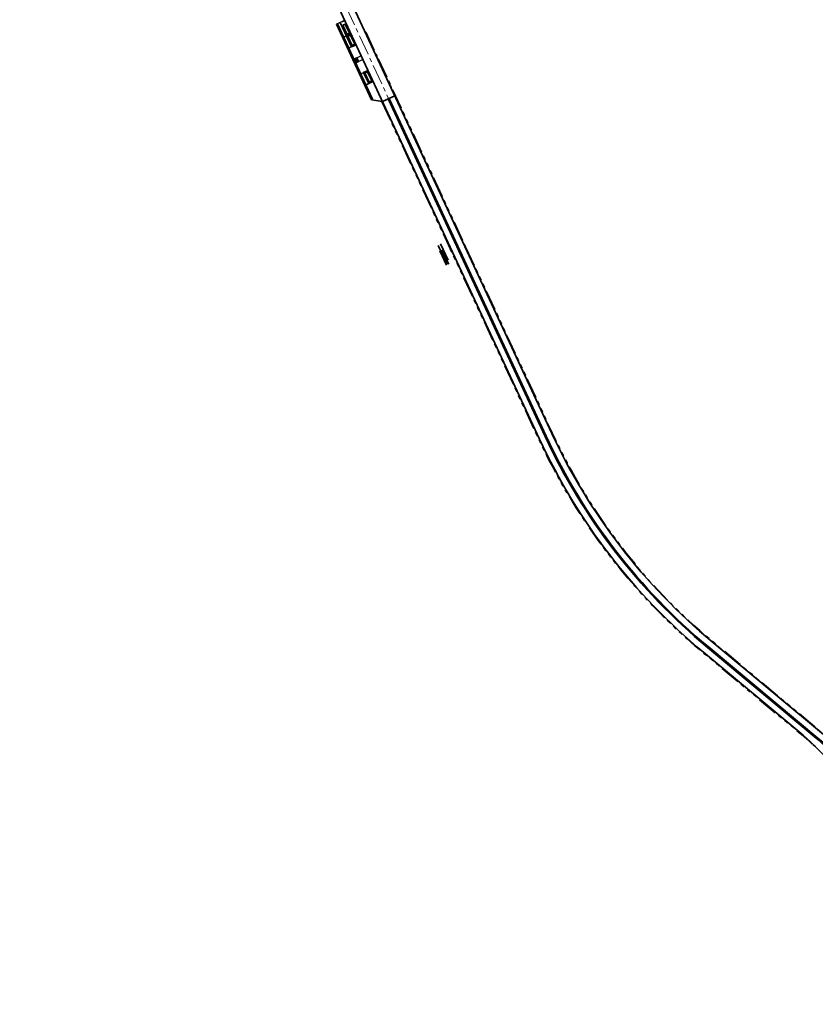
# Model space of a CAD drawing. Header units: metres. Extents: x 228628 to 230733, y 593242 to 595543.
# Tile 2 of 71: x 229875 to 230268, y 593570 to 594056. Entities that reach past the tile are written whole.
import ezdxf

# ---------------------------------------------------------------- set-up
doc = ezdxf.new("R2010")
doc.units = ezdxf.units.M
for name, pattern in [('AM-AS', [16, 10, -2, 2, -2]), ('DASHED2', [0.375, 0.25, -0.125]), ('VH-RWSBAND', [24, 10, -2, 2, -2, 2, -2, 2, -2])]:
    doc.linetypes.add(name, pattern=pattern)
for name, color, linetype, lineweight in [('N-WE-AM-AS-G', 10, 'AM-AS', 18), ('N-WE-GR-BEPLANTING_NATUUR-A-250', 92, 'Continuous', 18), ('N-WE-GR-GROENSTROOK-G', 90, 'Continuous', 35), ('N-WE-GW-BERM-G', 90, 'Continuous', 35), ('N-WE-RI-HWA_GOOT-G', 150, 'Continuous', 35), ('N-WE-VH-KANTOPSLUITING_TROTTOIRBAND_RWS-G', 210, 'VH-RWSBAND', 35), ('N-WE-VH-KANTVERHARDING-G', 210, 'Continuous', 35), ('N-WE-VH-KANTVERHARDING_STREKLAAG-G', 60, 'Continuous', 18), ('N-WE-VW-MARKERING_PUNTSTUK-G', 7, 'Continuous', 35)]:
    doc.layers.add(name, color=color, linetype=linetype, lineweight=lineweight)

msp = doc.modelspace()

# ---------------------------------------------------------------- hatches: boundary and pattern name
at = {"layer": 'N-WE-GR-BEPLANTING_NATUUR-A-250'}
h = msp.add_hatch(dxfattribs=at)
h.set_pattern_fill('AGR-BEPLANTING_SOORT_02', color=256, scale=0.2, pattern_type=2)
h.set_pattern_definition([(60, (0, 0), (-0.4330130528, 0.7499993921), [0.288676, -0.57735]), (60, (0, 0.5), (-0.4330130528, 0.7499993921), [0.288676, -0.57735]), (300, (0, 0.5), (0.8660250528, 6.079e-07), [0.288676, -0.57735])])
h.paths.add_polyline_path([(230042.31, 594034.97), (230041.55, 594036.6), (230040.73, 594036.22), (230041.49, 594034.59)])

# ---------------------------------------------------------------- linework, layer by layer
at = {"layer": 'N-WE-AM-AS-G'}
msp.add_lwpolyline([(230429.28, 593569.51, -0.016656), (230389.85, 593600.18), (230214.9, 593745.87, -0.110691), (230134.87, 593849.86), (230024.69, 594086.71, -0.037618), (229998.21, 594157.02), (229961.23, 594283.21, -0.001419), (229953.33, 594310.46), (229902.82, 594486.55, -0.031422), (229889.33, 594547.87), (229878.56, 594617.37, -0.074257), (229878.09, 594703.04), (229883.8, 594742.73)], format="xyb", dxfattribs=at)
at = {"layer": 'N-WE-GR-GROENSTROOK-G'}
msp.add_lwpolyline([(230042.31, 594034.97), (230041.55, 594036.6), (230040.73, 594036.22), (230041.49, 594034.59)], close=True, dxfattribs=at)
at = {"layer": 'N-WE-GW-BERM-G'}
for points in [[(230081.82, 593944.16), (230086.22, 593934.92)], [(230085.89, 593934.43), (230082.54, 593941.53)], [(230086.73, 593936.89), (230082.99, 593944.96)], [(230083.45, 593941.86), (230087.04, 593934.93)]]:
    msp.add_lwpolyline(points, dxfattribs=at)
at = {"layer": 'N-WE-RI-HWA_GOOT-G'}
for points in [[(230032.02, 594053.53), (230031.57, 594053.31)], [(230049.35, 594016.28), (230032.02, 594053.53)], [(230035.94, 594053.4), (230034.67, 594052.81)], [(230035.94, 594053.4), (230038.05, 594048.87), (230036.78, 594048.28), (230034.67, 594052.81)], [(230048.9, 594016.07), (230049.35, 594016.28)]]:
    msp.add_lwpolyline(points, dxfattribs=at)
for points in [[(230039.31, 594042.84), (230040.58, 594043.43), (230038.47, 594047.96), (230037.2, 594047.37)], [(230047.75, 594024.7), (230045.64, 594029.24), (230046.91, 594029.83), (230049.02, 594025.29)]]:
    msp.add_lwpolyline(points, close=True, dxfattribs=at)
at = {"layer": 'N-WE-VH-KANTOPSLUITING_TROTTOIRBAND_RWS-G', "flags": 128}
for points in [[(230046.41, 594048.55), (230046.19, 594048.44), (230045.99, 594049.45), (230045.77, 594049.35)], [(230045.99, 594049.45), (230051.62, 594037.35)], [(230052.15, 594036.23), (230058.77, 594021.99)], [(230059.45, 594019.93), (230059.68, 594020.03), (230059.03, 594020.83), (230059.26, 594020.94)], [(230059.26, 594020.94), (230095.36, 593943.34)]]:
    msp.add_lwpolyline(points, dxfattribs=at)
at = {"layer": 'N-WE-VH-KANTOPSLUITING_TROTTOIRBAND_RWS-G', "elevation": 0.92, "flags": 128}
for points in [[(230050.98, 594038.15), (230051.2, 594038.26), (230051.4, 594037.24), (230051.62, 594037.35)], [(230052.34, 594035.21), (230052.57, 594035.32), (230051.92, 594036.12), (230052.15, 594036.23)]]:
    msp.add_lwpolyline(points, dxfattribs=at)
at = {"layer": 'N-WE-VH-KANTOPSLUITING_TROTTOIRBAND_RWS-G', "flags": 128}
for points in [[(230053.99, 594015.19), (230131.61, 593848.34, 0.039022), (230154.85, 593807.13, 0.039022)], [(230095.36, 593943.34), (230138.14, 593851.38, 0.110691), (230217.21, 593748.64), (230298.21, 593681.18, 0.391896), (230297.83, 593684.9), (230298, 593685.09)], [(230156.44, 593804.79, 0.069022), (230212.6, 593743.1), (230261.78, 593702.15, -0.020248), (230267.77, 593696.73, -0.020248)]]:
    msp.add_lwpolyline(points, format="xyb", dxfattribs=at)
at = {"layer": 'N-WE-VH-KANTVERHARDING-G'}
for points in [[(230013.75, 594103.18, 0.009713), (230021.65, 594085.3), (230131.84, 593848.45, 0.110691), (230212.76, 593743.3), (230261.94, 593702.34, -0.051466), (230276.29, 593687.65, 0.043701), (230288.76, 593674.48, -0.299779), (230293.05, 593658.54)], [(230027.73, 594088.12), (230137.91, 593851.28, 0.110691), (230217.05, 593748.45), (230304.44, 593675.67, 0.150238), (230312.57, 593672.27, 0.223218), (230323.86, 593678.21), (230324.59, 593679.15, -0.049339), (230339.11, 593693.59, 0.014224), (230343.41, 593697.31)]]:
    msp.add_lwpolyline(points, format="xyb", dxfattribs=at)
for points in [[(230054.29, 594015.13), (230048.9, 594016.07), (230031.57, 594053.31)], [(230033.47, 594054.2), (230039.07, 594042.17)], [(230041.6, 594036.73), (230040.6, 594036.27)], [(230041.44, 594034.46), (230040.6, 594036.27)], [(230042.44, 594034.92), (230041.44, 594034.46)], [(230041.6, 594036.73), (230042.44, 594034.92)], [(230047, 594030.42), (230044.97, 594029.48)], [(230044.97, 594029.48), (230047.5, 594024.04)], [(230049.53, 594024.98), (230047.5, 594024.04)], [(230058.12, 594022.8), (230058.35, 594022.9), (230058.54, 594021.89), (230058.77, 594021.99)], [(230154.5, 593808.1), (230154.29, 593807.96), (230155.06, 593807.27), (230154.85, 593807.13)], [(230157.21, 593804.11), (230157, 593803.97), (230156.64, 593804.93), (230156.44, 593804.79)], [(230267.23, 593697.61), (230267.06, 593697.43), (230267.95, 593696.91), (230267.77, 593696.73)]]:
    msp.add_lwpolyline(points, dxfattribs=at)
at = {"layer": 'N-WE-VH-KANTVERHARDING-G', "linetype": 'DASHED2'}
for points in [[(230032.02, 594053.53), (230035.65, 594055.21)], [(230038.57, 594048.56), (230035.09, 594046.94)], [(230041.1, 594043.12), (230037.62, 594041.5)], [(230040.6, 594036.27), (230040.15, 594036.06)], [(230041.44, 594034.46), (230040.99, 594034.25)], [(230043.63, 594037.68), (230041.6, 594036.73)], [(230044.47, 594035.87), (230042.44, 594034.92)], [(230044.97, 594029.48), (230043.52, 594028.81)], [(230047.5, 594024.04), (230046.05, 594023.37)]]:
    msp.add_lwpolyline(points, dxfattribs=at)
at = {"layer": 'N-WE-VH-KANTVERHARDING_STREKLAAG-G'}
msp.add_lwpolyline([(230054.1, 594015.17), (230021.51, 594085.23, -0.010495), (230013, 594104.58, -0.010495)], format="xyb", dxfattribs=at)
at = {"layer": 'N-WE-VW-MARKERING_PUNTSTUK-G'}
msp.add_lwpolyline([(230054.29, 594015.13), (230060.37, 594017.96)], dxfattribs=at)
msp.add_lwpolyline([(230275.85, 593695.09, 0.018069), (230270.26, 593700.1), (230215.06, 593746.06, -0.110691), (230135.1, 593849.97), (230057.56, 594016.65), (230057.1, 594016.44), (230134.65, 593849.76, 0.110691), (230214.74, 593745.68), (230267.49, 593701.76, -0.045812), (230280.84, 593688.39, 0.018559), (230285.79, 593682.86, -0.438452), (230287.09, 593684.26)], format="xyb", dxfattribs=at)

doc.saveas('drawing.dxf')
